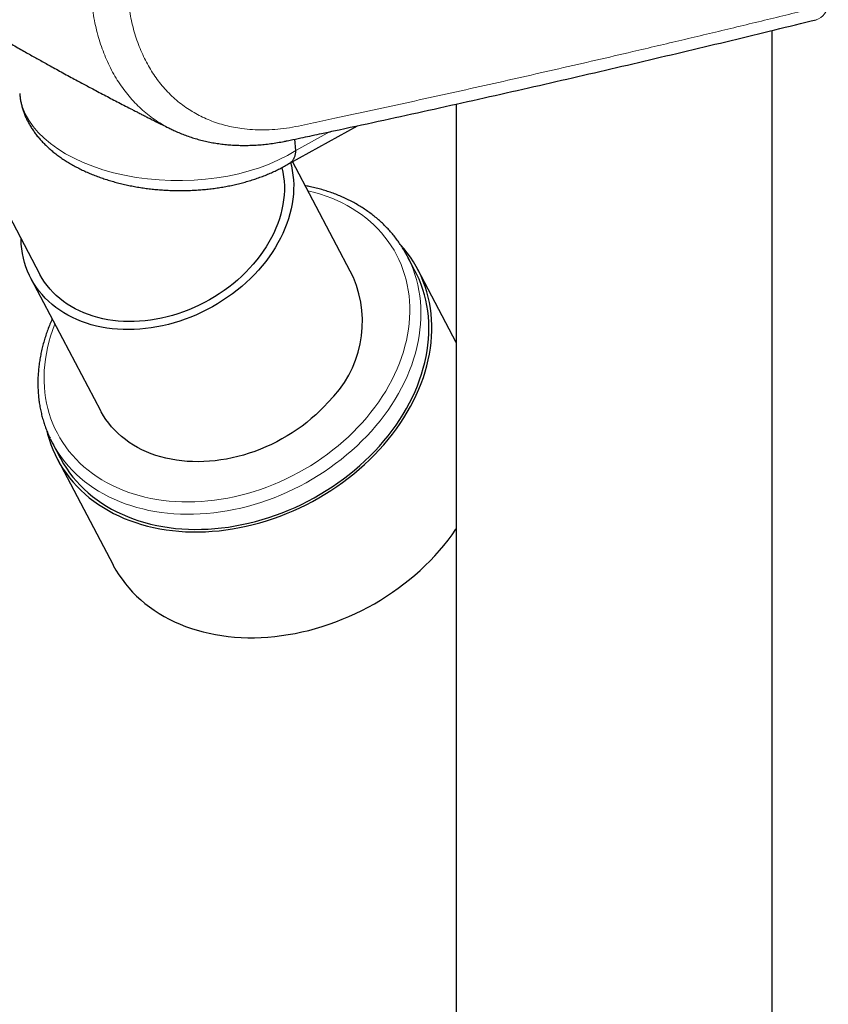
# Model space of a CAD drawing. Header units: millimetres. Extents: x 8 to 1162, y 12 to 2222.
# Tile 21 of 54: x 1004 to 1049, y 558 to 614. Entities that reach past the tile are written whole.
import ezdxf

# ---------------------------------------------------------------- set-up
doc = ezdxf.new("R2010")
doc.units = ezdxf.units.MM

msp = doc.modelspace()

# ---------------------------------------------------------------- linework, layer by layer
at = {"color": 7, "linetype": 'Continuous', "lineweight": 30}
for p, q in [((996.225, 615.217), (1004.667, 599.186)), ((1045.946, 406.635), (1045.946, 612.9)), ((1028.146, 608.755), (1028.146, 407.269)), ((1018.764, 605.432), (1022.576, 607.533)), ((1019.103, 606.142), (1019.053, 606.775)), ((1019.103, 606.142), (1019.103, 606.135)), ((1022.347, 598.983), (1018.909, 605.512)), ((1025.821, 599.362), (1025.373, 600.213)), ((1028.146, 595.321), (1025.976, 599.444)), ((1004.18, 598.929), (1008.102, 591.482)), ((1005.375, 589.684), (1005.824, 588.832)), ((1005.669, 588.751), (1008.807, 582.792))]:
    msp.add_line(p, q, dxfattribs=at)
at = {"color": 8, "linetype": 'Continuous', "lineweight": 0}
msp.add_line((1019.103, 606.135), (1021.037, 607.201), dxfattribs=at)
at = {"color": 7, "linetype": 'Continuous', "lineweight": 30, "flags": 128}
for points in [[(1018.809, 605.457), (1018.854, 605.278), (1018.906, 605.021), (1018.946, 604.759), (1018.971, 604.493), (1018.984, 604.225), (1018.983, 603.954), (1018.968, 603.68), (1018.94, 603.405), (1018.899, 603.128), (1018.844, 602.851), (1018.776, 602.573), (1018.695, 602.296), (1018.601, 602.019), (1018.495, 601.744), (1018.375, 601.47), (1018.243, 601.198), (1018.099, 600.929), (1017.943, 600.662), (1017.776, 600.4), (1017.597, 600.141), (1017.407, 599.887), (1017.206, 599.638), (1016.995, 599.394), (1016.774, 599.156), (1016.543, 598.924), (1016.304, 598.698), (1016.055, 598.48), (1015.798, 598.269), (1015.533, 598.066), (1015.261, 597.87), (1014.982, 597.684), (1014.696, 597.506), (1014.405, 597.337), (1014.108, 597.177), (1013.806, 597.027), (1013.499, 596.887), (1013.189, 596.758), (1012.876, 596.638), (1012.559, 596.529), (1012.241, 596.431), (1011.921, 596.344), (1011.6, 596.268), (1011.278, 596.204), (1010.956, 596.15), (1010.635, 596.108), (1010.315, 596.078), (1009.997, 596.059), (1009.681, 596.052), (1009.368, 596.056), (1009.059, 596.073), (1008.753, 596.1), (1008.452, 596.139), (1008.156, 596.19), (1007.865, 596.252), (1007.58, 596.326), (1007.302, 596.41), (1007.031, 596.506), (1006.767, 596.612), (1006.512, 596.729), (1006.264, 596.856), (1006.026, 596.994), (1005.797, 597.142), (1005.577, 597.299), (1005.368, 597.466), (1005.169, 597.642), (1004.981, 597.826), (1004.803, 598.02), (1004.638, 598.221), (1004.483, 598.43), (1004.341, 598.647), (1004.211, 598.871), (1004.094, 599.101), (1003.989, 599.338), (1003.897, 599.581), (1003.818, 599.829), (1003.752, 600.082), (1003.7, 600.339), (1003.66, 600.601), (1003.634, 600.867), (1003.622, 601.135), (1003.621, 601.171)], [(1018.319, 605.177), (1018.324, 605.158), (1018.378, 604.911), (1018.418, 604.659), (1018.445, 604.404), (1018.458, 604.145), (1018.459, 603.884), (1018.445, 603.621), (1018.419, 603.355), (1018.378, 603.089), (1018.325, 602.821), (1018.259, 602.554), (1018.179, 602.287), (1018.086, 602.02), (1017.981, 601.755), (1017.863, 601.491), (1017.733, 601.23), (1017.591, 600.971), (1017.437, 600.716), (1017.272, 600.464), (1017.095, 600.216), (1016.907, 599.973), (1016.709, 599.735), (1016.501, 599.503), (1016.283, 599.277), (1016.055, 599.057), (1015.819, 598.843), (1015.574, 598.637), (1015.322, 598.439), (1015.061, 598.248), (1014.794, 598.066), (1014.52, 597.893), (1014.24, 597.728), (1013.955, 597.573), (1013.664, 597.428), (1013.369, 597.292), (1013.07, 597.166), (1012.768, 597.051), (1012.463, 596.946), (1012.156, 596.852), (1011.848, 596.769), (1011.538, 596.697), (1011.228, 596.637), (1010.918, 596.587), (1010.609, 596.549), (1010.301, 596.523), (1009.995, 596.508), (1009.691, 596.505), (1009.391, 596.513), (1009.094, 596.533), (1008.801, 596.565), (1008.513, 596.608), (1008.23, 596.662), (1007.953, 596.728), (1007.682, 596.805), (1007.418, 596.892), (1007.161, 596.991), (1006.912, 597.101), (1006.671, 597.22), (1006.439, 597.351), (1006.216, 597.491), (1006.003, 597.641), (1005.8, 597.8), (1005.607, 597.968), (1005.424, 598.146), (1005.253, 598.332), (1005.093, 598.526), (1004.945, 598.727), (1004.808, 598.937), (1004.684, 599.153), (1004.667, 599.186)], [(1005.077, 590.319), (1005.116, 590.167), (1005.203, 589.868), (1005.303, 589.574), (1005.416, 589.286), (1005.543, 589.003), (1005.681, 588.727), (1005.833, 588.458), (1005.996, 588.195), (1006.172, 587.94), (1006.359, 587.692), (1006.559, 587.452), (1006.769, 587.221), (1006.991, 586.998), (1007.224, 586.783), (1007.467, 586.578), (1007.721, 586.382), (1007.984, 586.195), (1008.257, 586.018), (1008.54, 585.851), (1008.831, 585.695), (1009.132, 585.548), (1009.44, 585.412), (1009.756, 585.287), (1010.08, 585.173), (1010.411, 585.069), (1010.748, 584.977), (1011.092, 584.896), (1011.441, 584.827), (1011.796, 584.768), (1012.156, 584.722), (1012.52, 584.686), (1012.889, 584.663), (1013.261, 584.651), (1013.636, 584.651), (1014.014, 584.662), (1014.394, 584.685), (1014.776, 584.719), (1015.159, 584.765), (1015.543, 584.823), (1015.928, 584.892), (1016.312, 584.972), (1016.695, 585.064), (1017.078, 585.167), (1017.459, 585.28), (1017.838, 585.405), (1018.214, 585.54), (1018.588, 585.686), (1018.958, 585.842), (1019.324, 586.009), (1019.686, 586.185), (1020.044, 586.371), (1020.396, 586.567), (1020.742, 586.772), (1021.082, 586.985), (1021.416, 587.208), (1021.743, 587.439), (1022.063, 587.679), (1022.375, 587.926), (1022.679, 588.181), (1022.974, 588.443), (1023.261, 588.712), (1023.538, 588.988), (1023.806, 589.27), (1024.064, 589.558), (1024.312, 589.851), (1024.55, 590.15), (1024.776, 590.454), (1024.992, 590.762), (1025.196, 591.074), (1025.389, 591.39), (1025.57, 591.71), (1025.74, 592.032), (1025.896, 592.357), (1026.041, 592.684), (1026.173, 593.013), (1026.292, 593.343), (1026.398, 593.674), (1026.491, 594.005), (1026.571, 594.337), (1026.638, 594.668), (1026.692, 594.999), (1026.732, 595.328), (1026.758, 595.656), (1026.771, 595.982), (1026.771, 596.306), (1026.757, 596.627), (1026.73, 596.945), (1026.689, 597.259), (1026.635, 597.57), (1026.568, 597.876), (1026.487, 598.178), (1026.393, 598.474), (1026.286, 598.765), (1026.167, 599.051), (1026.034, 599.33), (1025.889, 599.603), (1025.732, 599.869), (1025.562, 600.128), (1025.38, 600.379), (1025.187, 600.623), (1025.025, 600.811)], [(1005.824, 588.832), (1005.862, 588.761), (1006.014, 588.495), (1006.178, 588.237), (1006.354, 587.985), (1006.543, 587.742), (1006.742, 587.506), (1006.953, 587.278), (1007.175, 587.059), (1007.408, 586.849), (1007.651, 586.647), (1007.905, 586.455), (1008.168, 586.273), (1008.441, 586.1), (1008.723, 585.937), (1009.014, 585.784), (1009.313, 585.642), (1009.62, 585.51), (1009.936, 585.389), (1010.258, 585.279), (1010.588, 585.18), (1010.924, 585.092), (1011.266, 585.015), (1011.613, 584.949), (1011.966, 584.895), (1012.324, 584.852), (1012.686, 584.821), (1013.053, 584.802), (1013.422, 584.794), (1013.795, 584.797), (1014.17, 584.812), (1014.547, 584.839), (1014.925, 584.877), (1015.305, 584.927), (1015.686, 584.988), (1016.066, 585.06), (1016.447, 585.144), (1016.826, 585.239), (1017.204, 585.345), (1017.581, 585.462), (1017.955, 585.589), (1018.327, 585.728), (1018.696, 585.876), (1019.061, 586.035), (1019.422, 586.204), (1019.778, 586.383), (1020.13, 586.571), (1020.476, 586.769), (1020.816, 586.976), (1021.151, 587.191), (1021.478, 587.416), (1021.799, 587.648), (1022.112, 587.889), (1022.417, 588.138), (1022.714, 588.393), (1023.002, 588.656), (1023.282, 588.926), (1023.552, 589.202), (1023.813, 589.485), (1024.063, 589.773), (1024.303, 590.066), (1024.533, 590.364), (1024.752, 590.668), (1024.96, 590.975), (1025.156, 591.286), (1025.341, 591.601), (1025.514, 591.919), (1025.675, 592.239), (1025.823, 592.562), (1025.959, 592.887), (1026.083, 593.213), (1026.194, 593.541), (1026.291, 593.869), (1026.376, 594.197), (1026.448, 594.526), (1026.506, 594.853), (1026.551, 595.18), (1026.583, 595.506), (1026.601, 595.829), (1026.606, 596.151), (1026.597, 596.47), (1026.575, 596.786), (1026.54, 597.098), (1026.491, 597.407), (1026.429, 597.712), (1026.354, 598.012), (1026.265, 598.308), (1026.164, 598.598), (1026.049, 598.883), (1025.922, 599.161), (1025.821, 599.362)], [(1020.917, 591.946), (1020.696, 591.708), (1020.465, 591.476), (1020.225, 591.251), (1019.977, 591.032), (1019.72, 590.821), (1019.455, 590.618), (1019.183, 590.423), (1018.904, 590.236), (1018.618, 590.058), (1018.326, 589.889), (1018.029, 589.73), (1017.727, 589.58), (1017.421, 589.44), (1017.111, 589.31), (1016.797, 589.19), (1016.481, 589.082), (1016.163, 588.984), (1015.843, 588.897), (1015.521, 588.821), (1015.2, 588.756), (1014.878, 588.703), (1014.557, 588.661), (1014.237, 588.63), (1013.919, 588.612), (1013.603, 588.604), (1013.29, 588.609), (1012.98, 588.625), (1012.675, 588.653), (1012.373, 588.692), (1012.077, 588.742), (1011.786, 588.805), (1011.502, 588.878), (1011.224, 588.962), (1010.953, 589.058), (1010.689, 589.164), (1010.433, 589.281), (1010.186, 589.409), (1009.948, 589.546), (1009.718, 589.694), (1009.499, 589.851), (1009.29, 590.018), (1009.09, 590.194), (1008.902, 590.379), (1008.725, 590.572), (1008.559, 590.773), (1008.405, 590.983), (1008.263, 591.199), (1008.133, 591.423), (1008.102, 591.482)], [(1008.807, 582.792), (1008.819, 582.768), (1008.97, 582.499), (1009.134, 582.236), (1009.31, 581.981), (1009.497, 581.733), (1009.696, 581.493), (1009.907, 581.262), (1010.129, 581.039), (1010.362, 580.824), (1010.605, 580.619), (1010.858, 580.423), (1011.122, 580.236), (1011.395, 580.059), (1011.678, 579.892), (1011.969, 579.736), (1012.269, 579.589), (1012.578, 579.453), (1012.894, 579.328), (1013.218, 579.214), (1013.548, 579.11), (1013.886, 579.018), (1014.229, 578.937), (1014.579, 578.868), (1014.934, 578.809), (1015.294, 578.763), (1015.658, 578.727), (1016.027, 578.704), (1016.399, 578.692), (1016.774, 578.692), (1017.152, 578.703), (1017.532, 578.726), (1017.914, 578.76), (1018.297, 578.806), (1018.681, 578.864), (1019.065, 578.933), (1019.45, 579.013), (1019.833, 579.105), (1020.216, 579.208), (1020.597, 579.321), (1020.976, 579.446), (1021.352, 579.581), (1021.726, 579.727), (1022.096, 579.883), (1022.462, 580.05), (1022.824, 580.226), (1023.181, 580.412), (1023.533, 580.608), (1023.88, 580.813), (1024.22, 581.026), (1024.554, 581.249), (1024.881, 581.48), (1025.2, 581.72), (1025.512, 581.967), (1025.816, 582.222), (1026.112, 582.484), (1026.398, 582.753), (1026.676, 583.029), (1026.944, 583.311), (1027.202, 583.599), (1027.45, 583.892), (1027.687, 584.191), (1027.914, 584.495), (1028.13, 584.803), (1028.146, 584.828)]]:
    msp.add_lwpolyline(points, dxfattribs=at)
at = {"color": 8, "linetype": 'Continuous', "lineweight": 0, "flags": 128}
for points in [[(1005.528, 596.369), (1005.505, 596.31), (1005.388, 595.991), (1005.283, 595.671), (1005.191, 595.35), (1005.113, 595.029), (1005.047, 594.708), (1004.995, 594.388), (1004.956, 594.069), (1004.931, 593.751), (1004.919, 593.435), (1004.921, 593.122), (1004.936, 592.812), (1004.964, 592.504), (1005.006, 592.201), (1005.061, 591.901), (1005.129, 591.605), (1005.21, 591.315), (1005.305, 591.029), (1005.412, 590.749), (1005.532, 590.474), (1005.665, 590.206), (1005.811, 589.945), (1005.968, 589.69), (1006.138, 589.443), (1006.319, 589.203), (1006.513, 588.971), (1006.717, 588.747), (1006.933, 588.531), (1007.159, 588.325), (1007.396, 588.127), (1007.643, 587.939), (1007.9, 587.76), (1008.167, 587.591), (1008.442, 587.432), (1008.727, 587.282), (1009.02, 587.144), (1009.321, 587.016), (1009.63, 586.898), (1009.946, 586.792), (1010.269, 586.696), (1010.599, 586.612), (1010.934, 586.539), (1011.275, 586.477), (1011.622, 586.427), (1011.973, 586.388), (1012.328, 586.36), (1012.687, 586.344), (1013.049, 586.34), (1013.414, 586.348), (1013.782, 586.366), (1014.151, 586.397), (1014.522, 586.439), (1014.893, 586.492), (1015.266, 586.557), (1015.638, 586.634), (1016.009, 586.721), (1016.38, 586.819), (1016.749, 586.929), (1017.116, 587.049), (1017.48, 587.18), (1017.842, 587.322), (1018.2, 587.473), (1018.554, 587.635), (1018.904, 587.807), (1019.249, 587.989), (1019.589, 588.18), (1019.924, 588.38), (1020.252, 588.589), (1020.573, 588.806), (1020.888, 589.032), (1021.195, 589.267), (1021.494, 589.509), (1021.786, 589.758), (1022.068, 590.015), (1022.342, 590.278), (1022.606, 590.548), (1022.861, 590.824), (1023.106, 591.105), (1023.341, 591.392), (1023.565, 591.684), (1023.778, 591.981), (1023.98, 592.282), (1024.171, 592.587), (1024.35, 592.895), (1024.517, 593.206), (1024.672, 593.52), (1024.814, 593.836), (1024.944, 594.154), (1025.062, 594.474), (1025.166, 594.794), (1025.258, 595.115), (1025.336, 595.436), (1025.402, 595.757), (1025.454, 596.077), (1025.493, 596.396), (1025.518, 596.714), (1025.53, 597.029), (1025.529, 597.342), (1025.514, 597.653), (1025.485, 597.96), (1025.444, 598.264), (1025.389, 598.564), (1025.32, 598.859), (1025.239, 599.15), (1025.144, 599.436), (1025.037, 599.716), (1024.917, 599.99), (1024.784, 600.258), (1024.639, 600.52), (1024.481, 600.775), (1024.311, 601.022), (1024.13, 601.262), (1023.937, 601.494), (1023.732, 601.718), (1023.517, 601.933), (1023.29, 602.14), (1023.053, 602.337), (1022.806, 602.526), (1022.549, 602.705), (1022.283, 602.874), (1022.007, 603.033), (1021.722, 603.182), (1021.429, 603.321), (1021.128, 603.449), (1020.819, 603.566), (1020.503, 603.673), (1020.18, 603.768), (1019.851, 603.853), (1019.774, 603.871)], [(1025.502, 599.954), (1025.601, 599.734), (1025.715, 599.449), (1025.817, 599.159), (1025.905, 598.864), (1025.981, 598.563), (1026.043, 598.259), (1026.091, 597.95), (1026.127, 597.637), (1026.149, 597.321), (1026.158, 597.002), (1026.153, 596.68), (1026.134, 596.357), (1026.103, 596.031), (1026.058, 595.705), (1025.999, 595.377), (1025.928, 595.049), (1025.843, 594.72), (1025.745, 594.392), (1025.635, 594.065), (1025.511, 593.738), (1025.375, 593.414), (1025.227, 593.091), (1025.066, 592.77), (1024.893, 592.452), (1024.708, 592.137), (1024.512, 591.826), (1024.304, 591.519), (1024.085, 591.216), (1023.855, 590.917), (1023.615, 590.624), (1023.364, 590.336), (1023.104, 590.054), (1022.834, 589.777), (1022.554, 589.508), (1022.266, 589.245), (1021.969, 588.989), (1021.663, 588.74), (1021.35, 588.5), (1021.03, 588.267), (1020.702, 588.043), (1020.368, 587.827), (1020.028, 587.62), (1019.682, 587.422), (1019.33, 587.234), (1018.974, 587.055), (1018.613, 586.886), (1018.248, 586.728), (1017.879, 586.579), (1017.507, 586.441), (1017.133, 586.313), (1016.756, 586.196), (1016.378, 586.09), (1015.998, 585.995), (1015.618, 585.912), (1015.237, 585.839), (1014.857, 585.778), (1014.477, 585.728), (1014.098, 585.69), (1013.721, 585.663), (1013.346, 585.648), (1012.974, 585.645), (1012.604, 585.653), (1012.238, 585.673), (1011.876, 585.704), (1011.518, 585.746), (1011.165, 585.801), (1010.817, 585.866), (1010.475, 585.943), (1010.139, 586.031), (1009.81, 586.13), (1009.487, 586.241), (1009.172, 586.362), (1008.865, 586.493), (1008.565, 586.636), (1008.274, 586.788), (1007.992, 586.951), (1007.72, 587.124), (1007.456, 587.307), (1007.203, 587.499), (1006.96, 587.7), (1006.727, 587.91), (1006.505, 588.129), (1006.294, 588.357), (1006.094, 588.593), (1005.906, 588.837), (1005.73, 589.088), (1005.566, 589.347), (1005.51, 589.44)]]:
    msp.add_lwpolyline(points, dxfattribs=at)
at = {"color": 8, "linetype": 'Continuous', "lineweight": 0}
msp.add_arc((1048.123, 614.458), 0.999, 288.0781, 354.0332, dxfattribs=at)
at = {"color": 7, "linetype": 'Continuous', "lineweight": 30}
for centre, radius, start, end in [((1019.486, 597.114), 6.653, 25.2754, 30.2328), ((1016.55, 596.498), 6.307, 313.8104, 23.2048), ((1011.262, 592.783), 6.653, 205.5061, 210.1686)]:
    msp.add_arc(centre, radius, start, end, dxfattribs=at)
at = {"color": 8, "linetype": 'Continuous', "lineweight": 0}
msp.add_ellipse((1012.463, 609.575), major_axis=(8.93, -0.001), ratio=0.574818, start_param=3.187154, end_param=5.550843, dxfattribs=at)
for points, knots in [([(1012.054, 607.358), (1011.952, 607.408), (1011.704, 607.531), (1011.328, 607.76), (1010.93, 608.035), (1010.554, 608.336), (1010.201, 608.658), (1009.867, 609.005), (1009.55, 609.38), (1009.251, 609.783), (1008.973, 610.214), (1008.716, 610.668), (1008.486, 611.139), (1008.282, 611.625), (1008.102, 612.125), (1007.945, 612.643), (1007.811, 613.184), (1007.699, 613.747), (1007.612, 614.333), (1007.55, 614.934), (1007.509, 615.608), (1007.5, 616.361), (1007.532, 617.193), (1007.601, 617.978), (1007.697, 618.71), (1007.809, 619.383), (1007.945, 620.062), (1008.122, 620.813), (1008.347, 621.636), (1008.63, 622.53), (1008.928, 623.357), (1009.23, 624.114), (1009.527, 624.8), (1009.845, 625.483), (1010.218, 626.228), (1010.652, 627.032), (1011.155, 627.89), (1011.648, 628.668), (1012.122, 629.368), (1012.571, 629.993), (1013.036, 630.605), (1013.564, 631.264), (1014.16, 631.961), (1014.828, 632.689), (1015.464, 633.333), (1016.06, 633.9), (1016.613, 634.396), (1017.175, 634.871), (1017.768, 635.343), (1018.394, 635.808), (1019.051, 636.262), (1019.715, 636.684), (1020.381, 637.077), (1020.827, 637.31), (1021.05, 637.427)], [0, 0, 0, 0, 0.012467, 0.030533, 0.048582, 0.066132, 0.083698, 0.101263, 0.118813, 0.136879, 0.154962, 0.173045, 0.191112, 0.208566, 0.226036, 0.243505, 0.260959, 0.278925, 0.296907, 0.314889, 0.332854, 0.356041, 0.379245, 0.402431, 0.420324, 0.438234, 0.456144, 0.474038, 0.497199, 0.520378, 0.543539, 0.56141, 0.579298, 0.597185, 0.615057, 0.63826, 0.661481, 0.684684, 0.702584, 0.7205, 0.738417, 0.756317, 0.779639, 0.802978, 0.8263, 0.844293, 0.862303, 0.880313, 0.898306, 0.918622, 0.938972, 0.959335, 0.979685, 1, 1, 1, 1]), ([(1022.047, 635.483), (1021.92, 635.419), (1021.665, 635.29), (1021.283, 635.081), (1020.902, 634.86), (1020.52, 634.627), (1020.138, 634.382), (1019.757, 634.124), (1019.377, 633.855), (1018.955, 633.542), (1018.492, 633.179), (1017.989, 632.762), (1017.493, 632.326), (1017.001, 631.867), (1016.515, 631.388), (1016.034, 630.887), (1015.564, 630.369), (1015.111, 629.842), (1014.677, 629.308), (1014.259, 628.767), (1013.854, 628.211), (1013.461, 627.641), (1013.082, 627.06), (1012.718, 626.466), (1012.368, 625.861), (1012.04, 625.253), (1011.733, 624.648), (1011.446, 624.043), (1011.177, 623.431), (1010.926, 622.813), (1010.695, 622.192), (1010.483, 621.567), (1010.291, 620.939), (1010.122, 620.318), (1009.977, 619.706), (1009.853, 619.103), (1009.751, 618.502), (1009.671, 617.903), (1009.612, 617.31), (1009.577, 616.722), (1009.564, 616.14), (1009.575, 615.572), (1009.608, 615.022), (1009.663, 614.489), (1009.74, 613.967), (1009.839, 613.455), (1009.962, 612.954), (1010.109, 612.466), (1010.279, 611.993), (1010.47, 611.544), (1010.68, 611.117), (1010.908, 610.713), (1011.157, 610.327), (1011.428, 609.959), (1011.721, 609.61), (1012.036, 609.28), (1012.371, 608.974), (1012.721, 608.695), (1013.085, 608.443), (1013.46, 608.218), (1013.852, 608.015), (1014.262, 607.836), (1014.69, 607.681), (1015.135, 607.55), (1015.595, 607.447), (1016.105, 607.364), (1016.668, 607.31), (1017.288, 607.295), (1017.924, 607.322), (1018.581, 607.393), (1019.254, 607.512), (1020.167, 607.712), (1022.265, 608.155), (1025.54, 608.868), (1029.748, 609.798), (1033.934, 610.745), (1037.637, 611.6), (1040.866, 612.359), (1043.627, 613.017), (1046.378, 613.682), (1048.204, 614.13), (1049.116, 614.354)], [0, 0, 0, 0, 0.005631, 0.011261, 0.016912, 0.022563, 0.028277, 0.03399, 0.039724, 0.045457, 0.053235, 0.061026, 0.068858, 0.076703, 0.084703, 0.092718, 0.100776, 0.108849, 0.116586, 0.124335, 0.132187, 0.140039, 0.147947, 0.155856, 0.163871, 0.1719, 0.179619, 0.187352, 0.195187, 0.203023, 0.210915, 0.218807, 0.226807, 0.234821, 0.242548, 0.250288, 0.258131, 0.265975, 0.273875, 0.281776, 0.289785, 0.297808, 0.305565, 0.313335, 0.321145, 0.328969, 0.336951, 0.344948, 0.35299, 0.361046, 0.368848, 0.376662, 0.384518, 0.392387, 0.400415, 0.408458, 0.416547, 0.42465, 0.432453, 0.440268, 0.448124, 0.455994, 0.464019, 0.47206, 0.480144, 0.488244, 0.498232, 0.508249, 0.518353, 0.528487, 0.53883, 0.549189, 0.569908, 0.634321, 0.698736, 0.763159, 0.827585, 0.870687, 0.913789, 0.956894, 1, 1, 1, 1])]:
    msp.add_open_spline(points, degree=3, knots=knots, dxfattribs=at)
at = {"color": 7, "linetype": 'Continuous', "lineweight": 30}
for points, knots in [([(993.215, 618.223), (993.262, 618.192), (993.396, 618.103), (993.607, 617.963), (993.839, 617.81), (994.04, 617.677), (994.21, 617.566), (994.416, 617.431), (994.68, 617.259), (995.01, 617.045), (995.351, 616.825), (995.689, 616.607), (996.027, 616.391), (996.311, 616.21), (996.541, 616.065), (996.714, 615.956), (996.873, 615.856), (997.017, 615.765), (997.156, 615.678), (997.299, 615.589), (997.464, 615.486), (997.654, 615.367), (997.865, 615.236), (998.083, 615.101), (998.3, 614.967), (998.51, 614.839), (998.709, 614.717), (998.894, 614.604), (999.065, 614.5), (999.22, 614.405), (999.363, 614.319), (999.505, 614.233), (999.664, 614.137), (999.85, 614.025), (1000.059, 613.9), (1000.278, 613.769), (1000.498, 613.638), (1000.767, 613.478), (1001.081, 613.293), (1001.432, 613.087), (1001.765, 612.892), (1002.094, 612.701), (1002.422, 612.511), (1002.757, 612.318), (1003.093, 612.125), (1003.434, 611.931), (1003.767, 611.743), (1004.079, 611.567), (1004.373, 611.402), (1004.661, 611.241), (1004.959, 611.075), (1005.276, 610.9), (1005.619, 610.711), (1005.983, 610.512), (1006.35, 610.313), (1006.702, 610.122), (1007.031, 609.945), (1007.347, 609.776), (1007.799, 609.535), (1008.392, 609.222), (1009.138, 608.832), (1009.707, 608.538), (1010.103, 608.336), (1010.311, 608.229), (1010.52, 608.123), (1010.732, 608.015), (1010.96, 607.9), (1011.217, 607.771), (1011.514, 607.622), (1011.796, 607.482), (1011.978, 607.391), (1012.048, 607.357)], [0, 0, 0, 0, 0.007756, 0.022344, 0.035202, 0.046328, 0.055721, 0.063383, 0.080461, 0.099377, 0.117818, 0.136686, 0.155159, 0.173238, 0.18335, 0.192811, 0.20148, 0.209359, 0.216486, 0.224073, 0.232685, 0.243342, 0.255114, 0.266992, 0.278759, 0.290414, 0.300914, 0.31106, 0.320315, 0.328664, 0.336105, 0.34335, 0.35158, 0.361793, 0.37322, 0.385234, 0.396999, 0.408511, 0.428437, 0.447282, 0.464759, 0.481627, 0.499702, 0.517089, 0.534933, 0.553186, 0.571077, 0.587532, 0.60246, 0.617516, 0.632988, 0.649362, 0.66739, 0.686753, 0.706412, 0.724761, 0.741781, 0.757882, 0.774167, 0.812244, 0.850013, 0.889722, 0.900463, 0.911192, 0.921909, 0.932614, 0.9438, 0.956834, 0.972024, 0.989372, 1, 1, 1, 1]), ([(1012.053, 607.355), (1012.129, 607.318), (1012.303, 607.233), (1012.582, 607.112), (1012.889, 606.993), (1013.201, 606.884), (1013.519, 606.787), (1013.842, 606.701), (1014.171, 606.627), (1014.506, 606.564), (1014.845, 606.513), (1015.19, 606.473), (1015.538, 606.445), (1015.889, 606.429), (1016.244, 606.425), (1016.602, 606.433), (1016.964, 606.452), (1017.329, 606.483), (1017.699, 606.527), (1018.071, 606.582), (1018.385, 606.638), (1018.621, 606.685), (1018.936, 606.749), (1019.363, 606.84), (1019.912, 606.96), (1020.523, 607.09), (1021.811, 607.367), (1023.753, 607.786), (1026.269, 608.337), (1028.777, 608.894), (1031.276, 609.456), (1033.767, 610.022), (1036.249, 610.595), (1038.723, 611.172), (1041.189, 611.755), (1043.646, 612.342), (1046.062, 612.927), (1047.654, 613.318), (1048.433, 613.509)], [0, 0, 0, 0, 0.007197, 0.016434, 0.025673, 0.034919, 0.044182, 0.053469, 0.062789, 0.072149, 0.081556, 0.091006, 0.100439, 0.109864, 0.119305, 0.128771, 0.138271, 0.147814, 0.157409, 0.167063, 0.176785, 0.181421, 0.185835, 0.201825, 0.215508, 0.230396, 0.25147, 0.319768, 0.388105, 0.456414, 0.524721, 0.593026, 0.66133, 0.729631, 0.797931, 0.866228, 0.934524, 1, 1, 1, 1]), ([(1003.544, 609.342), (1003.547, 609.3), (1003.556, 609.184), (1003.584, 608.996), (1003.627, 608.777), (1003.683, 608.56), (1003.751, 608.345), (1003.832, 608.131), (1003.925, 607.92), (1004.03, 607.711), (1004.148, 607.505), (1004.278, 607.301), (1004.421, 607.101), (1004.575, 606.905), (1004.742, 606.712), (1004.921, 606.523), (1005.111, 606.339), (1005.312, 606.16), (1005.525, 605.986), (1005.748, 605.818), (1005.981, 605.656), (1006.223, 605.5), (1006.475, 605.35), (1006.735, 605.208), (1007.003, 605.072), (1007.278, 604.943), (1007.56, 604.821), (1007.849, 604.707), (1008.144, 604.599), (1008.444, 604.499), (1008.75, 604.406), (1009.06, 604.321), (1009.375, 604.243), (1009.694, 604.173), (1010.016, 604.11), (1010.342, 604.054), (1010.67, 604.007), (1011, 603.966), (1011.333, 603.934), (1011.667, 603.909), (1012.001, 603.891), (1012.337, 603.882), (1012.672, 603.88), (1013.008, 603.885), (1013.343, 603.899), (1013.676, 603.92), (1014.008, 603.949), (1014.339, 603.985), (1014.667, 604.029), (1014.992, 604.081), (1015.314, 604.14), (1015.632, 604.207), (1015.947, 604.281), (1016.257, 604.364), (1016.562, 604.453), (1016.862, 604.551), (1017.157, 604.655), (1017.445, 604.768), (1017.727, 604.887), (1018.002, 605.015), (1018.27, 605.149), (1018.529, 605.291), (1018.699, 605.39), (1018.781, 605.442), (1018.782, 605.443)], [0, 0, 0, 0, 0.008459, 0.023231, 0.038043, 0.052919, 0.067882, 0.082955, 0.098156, 0.113502, 0.129006, 0.144678, 0.160522, 0.176538, 0.192719, 0.209057, 0.225535, 0.242137, 0.258842, 0.275629, 0.292477, 0.309369, 0.326287, 0.343216, 0.360142, 0.377057, 0.393955, 0.410832, 0.427686, 0.444516, 0.461321, 0.478103, 0.494862, 0.511602, 0.528325, 0.545032, 0.561726, 0.578411, 0.595089, 0.611763, 0.628436, 0.645111, 0.661789, 0.678474, 0.695168, 0.711874, 0.728596, 0.745335, 0.762095, 0.778878, 0.795687, 0.812524, 0.829391, 0.84629, 0.863223, 0.880191, 0.897195, 0.914234, 0.931306, 0.94841, 0.965541, 0.982693, 0.999856, 1, 1, 1, 1]), ([(1018.781, 605.443), (1018.783, 605.444), (1018.808, 605.457), (1018.87, 605.506), (1018.941, 605.584), (1018.999, 605.678), (1019.047, 605.782), (1019.08, 605.901), (1019.099, 606.03), (1019.102, 606.1), (1019.103, 606.135)], [0, 0, 0, 0, 0.0083, 0.120308, 0.336988, 0.448162, 0.560153, 0.776832, 0.888007, 1, 1, 1, 1]), ([(1025.228, 600.471), (1025.203, 600.514), (1025.129, 600.642), (1024.995, 600.849), (1024.825, 601.091), (1024.644, 601.326), (1024.452, 601.554), (1024.251, 601.774), (1024.039, 601.987), (1023.818, 602.192), (1023.587, 602.388), (1023.347, 602.577), (1023.098, 602.756), (1022.841, 602.927), (1022.574, 603.089), (1022.3, 603.242), (1022.018, 603.386), (1021.728, 603.52), (1021.431, 603.644), (1021.127, 603.759), (1020.817, 603.863), (1020.5, 603.958), (1020.178, 604.042), (1019.885, 604.109), (1019.698, 604.144), (1019.622, 604.158)], [0, 0, 0, 0, 0.022774, 0.067549, 0.11233, 0.157124, 0.201937, 0.246773, 0.291637, 0.336533, 0.381464, 0.426434, 0.471443, 0.516493, 0.561584, 0.606716, 0.651887, 0.697097, 0.742344, 0.787624, 0.832937, 0.878279, 0.923648, 0.969041, 1, 1, 1, 1]), ([(1005.377, 596.657), (1005.366, 596.634), (1005.308, 596.508), (1005.214, 596.277), (1005.095, 595.964), (1004.989, 595.649), (1004.894, 595.333), (1004.81, 595.017), (1004.739, 594.701), (1004.68, 594.386), (1004.634, 594.071), (1004.599, 593.756), (1004.576, 593.444), (1004.566, 593.133), (1004.568, 592.824), (1004.582, 592.518), (1004.609, 592.214), (1004.647, 591.914), (1004.698, 591.617), (1004.761, 591.324), (1004.835, 591.035), (1004.922, 590.75), (1005.02, 590.471), (1005.131, 590.197), (1005.209, 590.015), (1005.254, 589.927), (1005.254, 589.926)], [0, 0, 0, 0, 0.010019, 0.055326, 0.100616, 0.145887, 0.191135, 0.236359, 0.281554, 0.326719, 0.37185, 0.416945, 0.462002, 0.507019, 0.551994, 0.596928, 0.641818, 0.686667, 0.731475, 0.776244, 0.820977, 0.865677, 0.910349, 0.954998, 0.999628, 1, 1, 1, 1])]:
    msp.add_open_spline(points, degree=3, knots=knots, dxfattribs=at)

doc.saveas('drawing.dxf')
